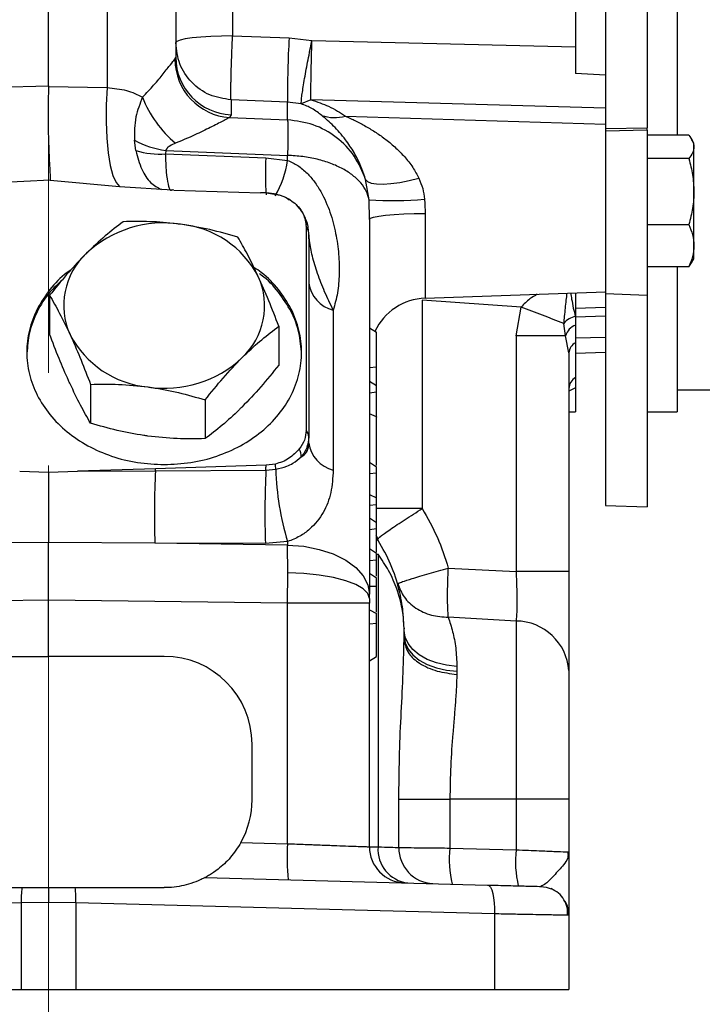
# Model space of a CAD drawing. Header units: inches. Extents: x 0.4 to 16.6, y 0.2 to 10.8.
# Tile 12 of 17: x 12.4 to 14.3, y 3.8 to 6.6. Entities that reach past the tile are written whole.
import ezdxf

# ---------------------------------------------------------------- set-up
doc = ezdxf.new("R2010")
doc.units = ezdxf.units.IN
doc.header["$MEASUREMENT"] = 0
doc.linetypes.add('CENTERX2', pattern=[0.8, 0.5, -0.1, 0.1, -0.1])
doc.layers.add('SLD-0', color=7, linetype='Continuous', lineweight=25)

msp = doc.modelspace()

# ---------------------------------------------------------------- linework, layer by layer
at = {"color": 8, "linetype": 'Continuous', "lineweight": 25}
for p, q in [((12.6336, 8.6923), (12.6336, 6.4361)), ((13.5508, 6.0734), (13.5508, 5.8291)), ((14.0709, 5.7769), (13.9843, 5.774)), ((13.9843, 5.7147), (14.0709, 5.7172)), ((13.9843, 5.5711), (13.9649, 5.5608)), ((13.5421, 5.2228), (13.4099, 5.2228)), ((13.4099, 5.0911), (13.4149, 5.0911))]:
    msp.add_line(p, q, dxfattribs=at)
at = {"color": 7, "linetype": 'Continuous', "lineweight": 25}
for p, q in [((14.0709, 8.2233), (14.0709, 6.3183)), ((14.1903, 8.2271), (14.1903, 6.3197)), ((14.2769, 7.9615), (14.2769, 6.2989)), ((12.9954, 7.9366), (12.9954, 6.5852)), ((13.9843, 7.9265), (13.9843, 6.5536)), ((12.4649, 6.4414), (12.4649, 6.8586)), ((12.8316, 6.7315), (12.8316, 6.5228)), ((12.9954, 6.5852), (13.1584, 6.5794)), ((13.1584, 6.5794), (13.2244, 6.5723)), ((13.22, 6.551), (13.2244, 6.5723)), ((13.2237, 6.551), (13.2244, 6.5723)), ((13.2244, 6.5723), (13.9843, 6.5536)), ((12.8292, 6.5176), (12.8316, 6.5228)), ((14.0709, 6.4717), (13.9843, 6.4767)), ((11.8335, 6.4224), (12.4649, 6.4414)), ((12.4649, 6.4414), (12.4649, 6.4397)), ((12.4649, 6.4397), (12.6336, 6.4361)), ((12.991, 6.4008), (12.991, 6.358)), ((13.154, 6.3942), (12.991, 6.4008)), ((13.154, 6.3432), (13.154, 6.3942)), ((13.1934, 6.3895), (13.154, 6.3942)), ((13.2215, 6.4013), (13.1934, 6.3895)), ((14.0709, 6.3772), (13.2215, 6.4013)), ((12.991, 6.358), (12.987, 6.35)), ((12.987, 6.35), (13.154, 6.3432)), ((13.3207, 6.354), (14.0709, 6.3304)), ((14.0709, 6.3304), (14.0709, 6.3223)), ((14.0709, 6.3183), (14.1903, 6.3197)), ((14.0709, 6.3183), (14.0709, 6.3103)), ((14.1903, 6.3134), (14.0709, 6.3103)), ((14.0709, 6.3103), (14.0709, 5.8424)), ((14.1903, 6.3134), (14.1903, 6.3197)), ((14.1903, 6.3134), (14.1903, 5.8382)), ((12.7166, 6.2544), (12.7124, 6.2845)), ((14.3107, 6.2989), (14.1903, 6.2989)), ((14.3256, 6.2757), (14.3189, 6.2873)), ((14.3256, 6.2651), (14.3256, 6.2757)), ((12.8027, 6.2549), (12.8023, 6.2452)), ((12.8023, 6.2452), (13.0912, 6.2335)), ((12.8027, 6.2549), (13.154, 6.2406)), ((14.3256, 6.1364), (14.3256, 6.2651)), ((13.0912, 6.2335), (13.154, 6.2263)), ((13.154, 6.2263), (13.154, 6.2406)), ((14.3107, 6.2313), (14.1903, 6.2313)), ((12.4695, 6.1697), (11.8368, 6.1369)), ((12.4695, 6.1697), (12.6696, 6.1514)), ((13.3888, 6.1127), (13.3791, 6.171)), ((12.6696, 6.1514), (12.8223, 6.1411)), ((12.8258, 6.1409), (12.8223, 6.1411)), ((12.8258, 6.1409), (13.0759, 6.1331)), ((13.0936, 6.1327), (13.0759, 6.1331)), ((13.1149, 6.13), (13.0936, 6.1324)), ((14.3256, 5.9803), (14.3256, 6.1364)), ((13.3899, 6.0561), (13.3888, 6.1127)), ((13.3899, 6.0561), (13.3888, 6.1127)), ((13.5489, 6.1142), (13.5498, 6.1017)), ((13.5498, 6.1017), (13.5508, 6.0734)), ((13.3899, 6.0561), (13.3899, 4.9764)), ((13.2076, 6.0355), (13.2076, 5.4486)), ((13.2149, 6.0006), (13.2149, 6.0175)), ((13.2168, 5.995), (13.2149, 6.0175)), ((14.1903, 6.0415), (14.3107, 6.0415)), ((13.2149, 6.0006), (13.2149, 5.429)), ((14.3256, 5.9424), (14.3256, 5.9803)), ((14.3189, 5.9308), (14.3256, 5.9424)), ((14.3107, 5.9192), (14.1903, 5.9192)), ((14.2769, 5.9192), (14.2769, 5.5015)), ((14.3107, 5.9192), (14.3184, 5.931)), ((13.5508, 5.8291), (14.0709, 5.8473)), ((12.4679, 5.8375), (12.4679, 5.7256)), ((13.5421, 5.8233), (13.5421, 5.2228)), ((13.8272, 5.8034), (13.5421, 5.8233)), ((13.9843, 5.8443), (13.9843, 5.7761)), ((14.0709, 5.8424), (14.1903, 5.8382)), ((14.0709, 5.8424), (14.0709, 5.2315)), ((14.1903, 5.8382), (14.1903, 5.2274)), ((13.2855, 5.7947), (13.2855, 5.3337)), ((13.8128, 5.7208), (13.8272, 5.8034)), ((14.0709, 5.8025), (13.9843, 5.7991)), ((13.9842, 5.7764), (13.9843, 5.7761)), ((13.1287, 5.7484), (13.1287, 5.6364)), ((13.3899, 5.7438), (13.4099, 5.7308)), ((13.9553, 5.7208), (13.9505, 5.7559)), ((13.4099, 5.6315), (13.4099, 5.7308)), ((13.8128, 5.7208), (13.8128, 5.0417)), ((13.9553, 5.7208), (13.8128, 5.7208)), ((13.9649, 5.6713), (13.9553, 5.7208)), ((13.9843, 5.7006), (13.9843, 5.6008)), ((13.9649, 5.6713), (13.9649, 5.0417)), ((13.9843, 5.6707), (14.0709, 5.6737)), ((13.3899, 5.6292), (13.4099, 5.6315)), ((13.4099, 5.5771), (13.4099, 5.6315)), ((12.5859, 5.5808), (12.5859, 5.4689)), ((13.3899, 5.5901), (13.4099, 5.5771)), ((13.4099, 5.5589), (13.4099, 5.5771)), ((13.9843, 5.5711), (13.9843, 5.5016)), ((14.2769, 5.5649), (14.3736, 5.5649)), ((12.9163, 5.5363), (12.9163, 5.4243)), ((13.3899, 5.5566), (13.4099, 5.5589)), ((13.4099, 5.4686), (13.4099, 5.5589)), ((13.4099, 5.4869), (13.3899, 5.4963)), ((13.9649, 5.5013), (13.9843, 5.5016)), ((14.1903, 5.5015), (14.2769, 5.5015)), ((13.2149, 5.4118), (13.2149, 5.429)), ((12.7731, 5.3376), (12.5481, 5.3307)), ((13.0919, 5.3479), (12.7731, 5.3376)), ((13.0916, 5.3335), (13.1198, 5.3361)), ((13.1189, 5.3512), (13.0919, 5.3479)), ((13.3899, 5.3564), (13.4099, 5.3435)), ((13.4099, 5.3261), (13.4099, 5.3435)), ((12.3817, 5.3307), (12.4649, 5.3282)), ((12.4649, 5.3282), (12.5481, 5.3307)), ((12.5481, 5.3307), (12.773, 5.3319)), ((12.773, 5.3319), (13.0916, 5.3335)), ((13.3899, 5.3238), (13.4099, 5.3261)), ((13.4099, 5.2536), (13.4099, 5.3261)), ((13.3899, 5.263), (13.4099, 5.2536)), ((13.4099, 5.235), (13.4099, 5.2536)), ((13.3899, 5.2327), (13.4099, 5.235)), ((13.4099, 5.1831), (13.4099, 5.235)), ((14.0709, 5.2315), (14.1903, 5.2274)), ((13.3899, 5.1961), (13.4099, 5.1831)), ((13.3899, 5.1627), (13.4099, 5.165)), ((13.4099, 5.165), (13.4099, 5.1831)), ((13.4149, 5.135), (13.4093, 5.1449)), ((13.4149, 5.135), (13.4111, 5.139)), ((12.4649, 5.1253), (12.1584, 5.1231)), ((12.7715, 5.1231), (12.4649, 5.1253)), ((13.154, 5.1178), (12.7715, 5.1231)), ((13.09, 5.1219), (12.7715, 5.1231)), ((13.154, 5.1276), (13.09, 5.1219)), ((13.154, 5.1276), (13.154, 5.1178)), ((13.1546, 5.0378), (13.154, 5.1178)), ((13.4099, 5.0933), (13.3899, 5.1063)), ((13.4099, 5.0751), (13.4099, 5.0933)), ((13.4149, 5.0911), (13.4149, 4.2478)), ((13.3899, 5.0728), (13.4099, 5.0751)), ((13.6174, 5.0514), (13.8128, 5.0417)), ((13.154, 4.9497), (13.1546, 5.0378)), ((13.3899, 5.0366), (13.4099, 5.0236)), ((13.4099, 4.9993), (13.4099, 5.0236)), ((13.9649, 5.0417), (13.8128, 5.0417)), ((13.3899, 4.9992), (13.4099, 4.9993)), ((13.4099, 4.9238), (13.4099, 4.9993)), ((13.3899, 4.9637), (13.3899, 4.9764)), ((12.4649, 4.9592), (11.7758, 4.9497)), ((13.154, 4.9497), (12.4649, 4.9592)), ((12.4649, 4.7969), (12.4649, 4.9592)), ((13.154, 4.2568), (13.154, 4.9497)), ((13.3899, 4.9497), (13.154, 4.9497)), ((13.3899, 4.9637), (13.3899, 4.9497)), ((13.3899, 4.248), (13.3899, 4.9497)), ((13.3899, 4.9308), (13.4099, 4.9199)), ((13.4099, 4.8928), (13.4099, 4.9199)), ((13.3899, 4.8905), (13.4099, 4.8928)), ((13.4099, 4.7966), (13.4099, 4.8928)), ((13.8128, 4.8987), (13.6174, 4.9095)), ((13.8128, 4.8987), (13.8128, 4.3849)), ((13.4899, 4.8716), (13.4899, 4.8785)), ((13.4899, 4.8716), (13.4899, 4.8781)), ((13.4899, 4.8716), (13.4899, 4.8765)), ((13.4899, 4.844), (13.4899, 4.8716)), ((13.4899, 4.8716), (13.4899, 4.8716)), ((13.4899, 4.8541), (13.4899, 4.8716)), ((13.4899, 4.8424), (13.4899, 4.8541)), ((12.1316, 4.7969), (12.4649, 4.7969)), ((12.7983, 4.7969), (12.4649, 4.7969)), ((13.3899, 4.7836), (13.4099, 4.7966)), ((13.6421, 4.7677), (13.6421, 4.7539)), ((13.6421, 4.7539), (13.642, 4.745)), ((13.0516, 4.3836), (13.0516, 4.5436)), ((13.4748, 4.2459), (13.4748, 4.3849)), ((13.4748, 4.3849), (13.6219, 4.3849)), ((13.6219, 4.3849), (13.6219, 4.2444)), ((13.8128, 4.3849), (13.6219, 4.3849)), ((13.8128, 4.3849), (13.8128, 4.2394)), ((13.9649, 4.3849), (13.8128, 4.3849)), ((13.9649, 4.3849), (13.9649, 4.233)), ((13.0196, 4.2603), (13.154, 4.2568)), ((13.6219, 4.2444), (13.8128, 4.2394)), ((13.9597, 4.2332), (13.9649, 4.233)), ((13.9642, 4.2219), (13.9622, 4.2331)), ((13.9649, 4.233), (13.9623, 4.2216)), ((12.9157, 4.1591), (13.7303, 4.1378)), ((12.1316, 4.1303), (12.3883, 4.1303)), ((12.5416, 4.1303), (12.7983, 4.1303)), ((12.4649, 4.0876), (12.386, 4.0861)), ((12.5439, 4.0861), (12.4649, 4.0876)), ((12.386, 4.0861), (11.1793, 4.0545)), ((12.386, 4.0861), (12.386, 3.8369)), ((12.5439, 4.0861), (12.5439, 3.8369)), ((13.7506, 4.0545), (12.5439, 4.0861)), ((13.7506, 4.0545), (13.7506, 3.8369)), ((13.9649, 4.0505), (13.9575, 4.0506)), ((13.9649, 4.0505), (13.9649, 3.8369)), ((11.1793, 3.8369), (12.386, 3.8369)), ((12.386, 3.8369), (12.5439, 3.8369)), ((12.5439, 3.8369), (13.7506, 3.8369)), ((13.7506, 3.8369), (13.9649, 3.8369))]:
    msp.add_line(p, q, dxfattribs=at)
at = {"color": 7, "linetype": 'Continuous', "lineweight": 25, "flags": 128}
for points in [[(12.9954, 6.5852), (12.9633, 6.5848), (12.9325, 6.5836), (12.9042, 6.5818), (12.8794, 6.5794), (12.8591, 6.5764), (12.844, 6.5731), (12.8347, 6.5694), (12.8316, 6.5657)], [(12.6336, 6.4361), (12.6312, 6.3864), (12.631, 6.3373), (12.6329, 6.2906), (12.6369, 6.2482), (12.6429, 6.2118), (12.6505, 6.1828), (12.6595, 6.1624), (12.6696, 6.1514)], [(13.3791, 6.171), (13.3848, 6.1651), (13.3954, 6.1609), (13.4105, 6.1586), (13.4296, 6.1581), (13.452, 6.1596), (13.4773, 6.163), (13.5044, 6.1681), (13.5326, 6.1748)], [(13.3899, 6.0561), (13.393, 6.0594), (13.4021, 6.0626), (13.4168, 6.0655), (13.4367, 6.0681), (13.461, 6.0703), (13.4888, 6.0719), (13.5191, 6.073), (13.5508, 6.0734)], [(13.154, 5.1178), (13.2006, 5.1141), (13.2451, 5.1053), (13.2859, 5.0919), (13.3215, 5.0743), (13.3506, 5.0531), (13.3722, 5.0292), (13.3855, 5.0033), (13.3899, 4.9764)], [(13.154, 5.1178), (13.2006, 5.1141), (13.2451, 5.1053), (13.2859, 5.0919), (13.3215, 5.0743), (13.3506, 5.0531), (13.3722, 5.0292), (13.3855, 5.0033), (13.3899, 4.9764)], [(13.3899, 4.9637), (13.3855, 4.9778), (13.3722, 4.9913), (13.3507, 5.0039), (13.3216, 5.015), (13.2861, 5.0242), (13.2454, 5.0312), (13.201, 5.0358), (13.1546, 5.0378)], [(13.6421, 4.7677), (13.6117, 4.7711), (13.5829, 4.778), (13.5566, 4.7882), (13.5337, 4.8011), (13.5151, 4.8165), (13.5013, 4.8338), (13.4928, 4.8524), (13.4899, 4.8716)], [(13.4899, 4.8541), (13.4928, 4.8355), (13.5013, 4.8176), (13.5151, 4.801), (13.5337, 4.7861), (13.5566, 4.7736), (13.5829, 4.7639), (13.6117, 4.7572), (13.6421, 4.7539)], [(13.7303, 4.1378), (13.7346, 4.1361), (13.7387, 4.1313), (13.7424, 4.1235), (13.7455, 4.1132), (13.748, 4.1006), (13.7497, 4.0862), (13.7505, 4.0707), (13.7506, 4.0545)], [(13.8838, 4.1338), (13.8997, 4.1318), (13.9143, 4.1271)]]:
    msp.add_lwpolyline(points, dxfattribs=at)
at = {"color": 7, "linetype": 'Continuous', "lineweight": 25}
for centre, radius, start, end in [((15.9736, 6.4204), 2.8197, 176.7685, 180.5336), ((12.9981, 6.5185), 0.1689, 180.2923, 266.245), ((12.9973, 6.5236), 0.1657, 180.2751, 267.8055), ((13.0374, 6.5246), 0.3232, 201.0557, 230.3174), ((13.2896, 6.4638), 0.1141, 251.1057, 285.8224), ((12.8407, 6.5231), 0.2709, 241.7261, 261.9219), ((12.7855, 6.4929), 0.2483, 253.8846, 273.8936), ((13.459, 7.1919), 1.0815, 266.2815, 274.7712), ((12.7961, 5.7206), 0.3254, 81.2759, 133.0296), ((12.8187, 5.7602), 0.2833, 27.6306, 84.586), ((13.1827, 6.015), 0.0323, 4.4455, 39.507), ((13.2248, 6.0008), 0.00983, 181.3771, 215.9262), ((12.7139, 5.8084), 0.2052, 132.9926, 204.2671), ((12.8826, 5.8072), 0.2052, 312.9926, 24.2671), ((13.3094, 5.8873), 0.0956, 188.6945, 255.4994), ((13.5566, 5.6626), 0.1667, 92, 154.8039), ((12.8049, 2.9668), 3.0151, 67.6701, 70.181), ((13.9921, 5.7254), 0.0516, 98.7843, 143.7445), ((13.9997, 5.7074), 0.0464, 109.4059, 163.2725), ((12.7779, 5.8554), 0.2833, 207.6306, 264.586), ((13.9988, 5.67), 0.0339, 115.4083, 177.824), ((12.8005, 5.895), 0.3254, 261.2759, 313.0296), ((14.0024, 5.568), 0.0375, 118.9682, 179.0394), ((13.1832, 5.4283), 0.0318, 1.2718, 39.7066), ((13.1385, 5.3704), 0.055, 1.3821, 26.4047), ((13.3094, 5.4262), 0.0956, 188.6945, 255.4994), ((11.8151, 5.357), 0.9582, 358.4998, 358.8391), ((12.0283, 5.3627), 1.0637, 358.428, 359.2021), ((12.8737, 5.3284), 0.2463, 1.7868, 5.3238), ((13.9333, 5.3625), 0.8139, 181.8598, 196.7771), ((15.609, 5.2074), 2.8388, 177.4865, 181.7025), ((15.9061, 5.2062), 2.8174, 177.4093, 181.7133), ((13.8113, 4.7447), 0.154, 4.113, 89.4417), ((12.7983, 4.5436), 0.2533, 0, 90), ((12.7983, 4.3836), 0.2533, 330.8822, 0), ((13.7519, 4.2152), 0.5993, 176.023, 185.9762), ((13.4939, 4.248), 0.104, 180, 268.5), ((13.5114, 4.24), 0.0968, 175.3697, 263.6146), ((13.5772, 4.2442), 0.1024, 179.0583, 267.6359), ((13.9254, 4.2108), 0.3054, 173.672, 193.3094), ((14.1163, 4.2058), 0.3054, 173.672, 193.3094), ((12.6556, 4.0939), 0.2698, 172.2635, 181.6685), ((12.2742, 4.0939), 0.2698, 358.3315, 7.7365), ((13.8816, 4.0505), 0.0833, 0, 29.4635)]:
    msp.add_arc(centre, radius, start, end, dxfattribs=at)
at = {"color": 8, "linetype": 'Continuous', "lineweight": 25}
for centre, radius, start, end in [((14.0004, 6.1857), 0.9104, 176.9875, 183.6892), ((12.8563, 6.2726), 0.3013, 330.4483, 351.1575)]:
    msp.add_arc(centre, radius, start, end, dxfattribs=at)
at = {"color": 7, "linetype": 'Continuous', "lineweight": 25}
for points, knots in [([(12.991, 6.4008), (12.9909, 6.4028), (12.9906, 6.4068), (12.9905, 6.4175), (12.9905, 6.429), (12.9907, 6.4389), (12.9909, 6.4509), (12.9911, 6.4629), (12.9914, 6.4759), (12.992, 6.4952), (12.9927, 6.5168), (12.9935, 6.5408), (12.9943, 6.5614), (12.995, 6.5767), (12.9954, 6.5852)], [0, 0, 0, 0, 0.116719, 0.240199, 0.298097, 0.368793, 0.429543, 0.500027, 0.553767, 0.614986, 0.759626, 0.820635, 0.900765, 1, 1, 1, 1]), ([(13.1934, 6.3895), (13.1935, 6.3941), (13.1938, 6.4036), (13.1995, 6.4422), (13.2086, 6.4935), (13.2162, 6.5323), (13.22, 6.551)], [0, 0, 0, 0, 0.241923, 0.5, 0.758077, 1, 1, 1, 1]), ([(13.2215, 6.4013), (13.2214, 6.4108), (13.2213, 6.4271), (13.2217, 6.4644), (13.2225, 6.5048), (13.2233, 6.5358), (13.2237, 6.551)], [0, 0, 0, 0, 0.2934571, 0.4999263, 0.7548981, 1, 1, 1, 1]), ([(13.9843, 6.5536), (13.9843, 6.5347), (13.9843, 6.5085), (13.9843, 6.4836), (13.9843, 6.4767)], [0, 0, 0, 0, 0.721361, 1, 1, 1, 1]), ([(12.7358, 6.4085), (12.7415, 6.4143), (12.7527, 6.4259), (12.7685, 6.4436), (12.7828, 6.4603), (12.796, 6.4764), (12.8072, 6.4904), (12.8204, 6.5073), (12.8257, 6.5134), (12.8292, 6.5176)], [0, 0, 0, 0, 0.124776, 0.249648, 0.38328, 0.499728, 0.631162, 0.750015, 1, 1, 1, 1]), ([(12.4649, 6.4397), (12.4645, 6.4252), (12.4638, 6.3967), (12.4636, 6.354), (12.464, 6.3132), (12.465, 6.2747), (12.4663, 6.2401), (12.4678, 6.2097), (12.4694, 6.1855), (12.4695, 6.1747), (12.4695, 6.1697)], [0, 0, 0, 0, 0.127638, 0.250004, 0.375464, 0.500003, 0.62578, 0.75001, 0.88392, 1, 1, 1, 1]), ([(12.6336, 6.4361), (12.6529, 6.4342), (12.6915, 6.4304), (12.7211, 6.4158), (12.7358, 6.4085)], [0, 0, 0, 0, 0.499348, 1, 1, 1, 1]), ([(12.7358, 6.4085), (12.7284, 6.3895), (12.7122, 6.3484), (12.7123, 6.3069), (12.7124, 6.2845)], [0, 0, 0, 0, 0.460513, 1, 1, 1, 1]), ([(13.2526, 6.3558), (13.244, 6.3627), (13.2291, 6.3748), (13.204, 6.3851), (13.1934, 6.3895)], [0, 0, 0, 0, 0.57531, 1, 1, 1, 1]), ([(13.2215, 6.4013), (13.2392, 6.3952), (13.2782, 6.3819), (13.3057, 6.3638), (13.3207, 6.354)], [0, 0, 0, 0, 0.453478, 1, 1, 1, 1]), ([(12.987, 6.35), (12.9842, 6.3485), (12.9784, 6.3454), (12.9641, 6.3378), (12.9465, 6.3287), (12.9199, 6.3154), (12.8818, 6.2971), (12.848, 6.2829), (12.8311, 6.2759)], [0, 0, 0, 0, 0.121229, 0.249962, 0.370947, 0.500497, 0.750483, 1, 1, 1, 1]), ([(13.3791, 6.171), (13.3719, 6.1916), (13.362, 6.2201), (13.3454, 6.2497), (13.3337, 6.2684), (13.3142, 6.2955), (13.2861, 6.3271), (13.2638, 6.3462), (13.2526, 6.3558)], [0, 0, 0, 0, 0.2260982, 0.3117288, 0.4028438, 0.499648, 0.7491928, 1, 1, 1, 1]), ([(13.3207, 6.354), (13.3305, 6.3495), (13.35, 6.3405), (13.3798, 6.3247), (13.4091, 6.3069), (13.4383, 6.2863), (13.4658, 6.2633), (13.4919, 6.2368), (13.5149, 6.2081), (13.5269, 6.1855), (13.5326, 6.1748)], [0, 0, 0, 0, 0.125424, 0.250864, 0.37578, 0.500316, 0.632514, 0.750611, 0.882016, 1, 1, 1, 1]), ([(14.0709, 6.3064), (14.0709, 6.3014), (14.0709, 6.2839), (14.0709, 6.2377), (14.0709, 6.1729), (14.0709, 6.1255), (14.0709, 6.1017)], [0, 0, 0, 0, 0.115699, 0.410466, 0.705233, 1, 1, 1, 1]), ([(12.8311, 6.2759), (12.8254, 6.2733), (12.8165, 6.2694), (12.8064, 6.2622), (12.8038, 6.2571), (12.8027, 6.2549)], [0, 0, 0, 0, 0.4981394, 0.7813878, 1, 1, 1, 1]), ([(14.3107, 6.2989), (14.3149, 6.2934), (14.3233, 6.2823), (14.3248, 6.2709), (14.3256, 6.2651)], [0, 0, 0, 0, 0.495458, 1, 1, 1, 1]), ([(14.3256, 6.2651), (14.3249, 6.2594), (14.3233, 6.248), (14.315, 6.2369), (14.3107, 6.2313)], [0, 0, 0, 0, 0.494511, 1, 1, 1, 1]), ([(13.154, 6.2263), (13.164, 6.2219), (13.1793, 6.2151), (13.1973, 6.2014), (13.2139, 6.1863), (13.2323, 6.1647), (13.2561, 6.1275), (13.2779, 6.077), (13.2939, 6.0158), (13.3022, 5.9557), (13.3037, 5.8982), (13.2993, 5.8438), (13.2901, 5.8111), (13.2855, 5.7947)], [0, 0, 0, 0, 0.06003, 0.09182, 0.125143, 0.185525, 0.250058, 0.374991, 0.499959, 0.625105, 0.750093, 0.875176, 1, 1, 1, 1]), ([(13.154, 6.2263), (13.164, 6.2219), (13.1793, 6.2151), (13.1973, 6.2014), (13.2139, 6.1863), (13.2323, 6.1647), (13.2561, 6.1275), (13.2779, 6.077), (13.2939, 6.0158), (13.3022, 5.9557), (13.3037, 5.8982), (13.2993, 5.8438), (13.2901, 5.8111), (13.2855, 5.7947)], [0, 0, 0, 0, 0.06003, 0.09182, 0.125143, 0.185525, 0.250058, 0.374991, 0.499959, 0.625105, 0.750093, 0.875176, 1, 1, 1, 1]), ([(14.3107, 6.2313), (14.3149, 6.2159), (14.3233, 6.1848), (14.3248, 6.1526), (14.3256, 6.1364)], [0, 0, 0, 0, 0.495458, 1, 1, 1, 1]), ([(13.5326, 6.1748), (13.5367, 6.1651), (13.5448, 6.1458), (13.5476, 6.1246), (13.5489, 6.1142)], [0, 0, 0, 0, 0.507886, 1, 1, 1, 1]), ([(13.0936, 6.1325), (13.1087, 6.1307), (13.1389, 6.1269), (13.1764, 6.1043), (13.2025, 6.0727), (13.2059, 6.0479), (13.2076, 6.0355)], [0, 0, 0, 0, 0.2505003, 0.5003324, 0.7502993, 1, 1, 1, 1]), ([(14.3256, 6.1364), (14.3249, 6.1205), (14.3233, 6.0883), (14.315, 6.0572), (14.3107, 6.0415)], [0, 0, 0, 0, 0.494511, 1, 1, 1, 1]), ([(14.0709, 6.1017), (14.0709, 6.0803), (14.0709, 6.0373), (14.0709, 5.977), (14.0709, 5.9248), (14.0709, 5.8834), (14.0709, 5.8573), (14.0709, 5.8458), (14.0709, 5.8482), (14.0709, 5.8486)], [0, 0, 0, 0, 0.161124, 0.322249, 0.483373, 0.644498, 0.805622, 0.966746, 1, 1, 1, 1]), ([(13.2121, 6.0389), (13.2089, 6.0502), (13.2024, 6.0725), (13.1868, 6.0901), (13.179, 6.0987)], [0, 0, 0, 0, 0.5035494, 1, 1, 1, 1]), ([(12.6802, 6.0496), (12.663, 6.0366), (12.6282, 6.0102), (12.5922, 5.9758), (12.574, 5.9584)], [0, 0, 0, 0, 0.495458, 1, 1, 1, 1]), ([(12.8454, 6.0422), (12.8415, 6.0427), (12.8118, 6.0466), (12.7559, 6.0509), (12.7056, 6.0501), (12.6802, 6.0496)], [0, 0, 0, 0, 0.0700999, 0.5307895, 1, 1, 1, 1]), ([(13.0106, 6.0051), (12.9838, 6.0128), (12.9296, 6.0285), (12.8737, 6.0376), (12.8454, 6.0422)], [0, 0, 0, 0, 0.495458, 1, 1, 1, 1]), ([(14.3107, 6.0415), (14.3149, 6.0315), (14.3233, 6.0115), (14.3248, 5.9908), (14.3256, 5.9803)], [0, 0, 0, 0, 0.495458, 1, 1, 1, 1]), ([(13.0696, 5.8916), (13.0682, 5.8946), (13.0577, 5.9175), (13.0377, 5.9577), (13.0197, 5.9892), (13.0106, 6.0051)], [0, 0, 0, 0, 0.070094, 0.530786, 1, 1, 1, 1]), ([(13.2855, 5.7947), (13.2771, 5.8123), (13.2606, 5.8466), (13.2403, 5.8997), (13.2245, 5.95), (13.2193, 5.9803), (13.2168, 5.995)], [0, 0, 0, 0, 0.267355, 0.522111, 0.767651, 1, 1, 1, 1]), ([(14.3256, 5.9803), (14.3249, 5.9701), (14.3233, 5.9494), (14.315, 5.9293), (14.3107, 5.9192)], [0, 0, 0, 0, 0.494511, 1, 1, 1, 1]), ([(12.574, 5.9584), (12.5715, 5.9559), (12.5525, 5.9367), (12.5165, 5.8976), (12.4842, 5.8577), (12.4679, 5.8375)], [0, 0, 0, 0, 0.070098, 0.530789, 1, 1, 1, 1]), ([(12.5298, 5.9109), (12.5259, 5.9084), (12.5018, 5.8926), (12.4674, 5.8546), (12.4299, 5.7989), (12.4074, 5.7374), (12.3997, 5.6738), (12.4074, 5.6101), (12.4301, 5.5488), (12.4669, 5.4924), (12.5165, 5.4429), (12.5768, 5.4023), (12.6458, 5.3723), (12.7205, 5.353), (12.7724, 5.3506), (12.7983, 5.3494)], [0, 0, 0, 0, 0.015829, 0.097843, 0.179857, 0.261872, 0.343886, 0.4259, 0.507914, 0.589929, 0.671943, 0.753957, 0.835971, 0.917986, 1, 1, 1, 1]), ([(12.7983, 5.3494), (12.8242, 5.3506), (12.876, 5.353), (12.9508, 5.3723), (13.0197, 5.4023), (13.0801, 5.4429), (13.1297, 5.4924), (13.1665, 5.5488), (13.1892, 5.6101), (13.1968, 5.6738), (13.1891, 5.7374), (13.1666, 5.7988), (13.1292, 5.8548), (13.0919, 5.895), (13.0643, 5.9128), (13.0571, 5.9174)], [0, 0, 0, 0, 0.080953, 0.161907, 0.24286, 0.323814, 0.404767, 0.485721, 0.566674, 0.647628, 0.728581, 0.809535, 0.890488, 0.971442, 1, 1, 1, 1]), ([(12.5042, 5.8815), (12.4919, 5.8701), (12.4625, 5.8427), (12.4305, 5.7909), (12.407, 5.7311), (12.4041, 5.6899), (12.4027, 5.67)], [0, 0, 0, 0, 0.1955116, 0.4691865, 0.7428614, 1, 1, 1, 1]), ([(13.1287, 5.7484), (13.1191, 5.7734), (13.0997, 5.8238), (13.0797, 5.8688), (13.0696, 5.8916)], [0, 0, 0, 0, 0.495458, 1, 1, 1, 1]), ([(13.1943, 5.6661), (13.1928, 5.6874), (13.1898, 5.7298), (13.1665, 5.7912), (13.1291, 5.8469), (13.0966, 5.8835), (13.0746, 5.898), (13.0727, 5.8993)], [0, 0, 0, 0, 0.244305, 0.48861, 0.732915, 0.97722, 1, 1, 1, 1]), ([(12.4679, 5.8375), (12.4774, 5.8208), (12.4968, 5.7872), (12.5168, 5.7452), (12.5269, 5.724)], [0, 0, 0, 0, 0.495458, 1, 1, 1, 1]), ([(13.9843, 5.7761), (13.9843, 5.7739), (13.9843, 5.7695), (13.9843, 5.7613), (13.9843, 5.7551), (13.9843, 5.7511)], [0, 0, 0, 0, 0.26744, 0.53488, 1, 1, 1, 1]), ([(13.0225, 5.6572), (13.025, 5.6597), (13.0441, 5.6786), (13.08, 5.7112), (13.1124, 5.7359), (13.1287, 5.7484)], [0, 0, 0, 0, 0.070098, 0.530789, 1, 1, 1, 1]), ([(13.9843, 5.7511), (13.9843, 5.7466), (13.9843, 5.7374), (13.9843, 5.7198), (13.9843, 5.7082), (13.9843, 5.7006)], [0, 0, 0, 0, 0.258481, 0.516981, 1, 1, 1, 1]), ([(12.5269, 5.5824), (12.5255, 5.5854), (12.5149, 5.6086), (12.4949, 5.6553), (12.4769, 5.702), (12.4679, 5.7256)], [0, 0, 0, 0, 0.0700938, 0.5307864, 1, 1, 1, 1]), ([(12.5269, 5.724), (12.5283, 5.721), (12.5389, 5.6978), (12.5589, 5.6511), (12.5769, 5.6044), (12.5859, 5.5808)], [0, 0, 0, 0, 0.070094, 0.530786, 1, 1, 1, 1]), ([(12.9163, 5.5363), (12.9336, 5.5576), (12.9684, 5.6008), (13.0044, 5.6383), (13.0225, 5.6572)], [0, 0, 0, 0, 0.495458, 1, 1, 1, 1]), ([(13.1287, 5.6364), (13.1114, 5.615), (13.0766, 5.5719), (13.0407, 5.5344), (13.0225, 5.5155)], [0, 0, 0, 0, 0.495458, 1, 1, 1, 1]), ([(13.9843, 5.6008), (13.9843, 5.5959), (13.9843, 5.5861), (13.9843, 5.5784), (13.9843, 5.5725), (13.9843, 5.5711)], [0, 0, 0, 0, 0.4266963, 0.8561126, 1, 1, 1, 1]), ([(12.5859, 5.4689), (12.5763, 5.4856), (12.557, 5.5193), (12.537, 5.5612), (12.5269, 5.5824)], [0, 0, 0, 0, 0.495458, 1, 1, 1, 1]), ([(12.5859, 5.5808), (12.6128, 5.5814), (12.6669, 5.5825), (12.7229, 5.5764), (12.7511, 5.5734)], [0, 0, 0, 0, 0.495458, 1, 1, 1, 1]), ([(12.7511, 5.5734), (12.7551, 5.5729), (12.7847, 5.5687), (12.8406, 5.5579), (12.8909, 5.5435), (12.9163, 5.5363)], [0, 0, 0, 0, 0.0701, 0.53079, 1, 1, 1, 1]), ([(13.0225, 5.5155), (13.02, 5.513), (13.0009, 5.4941), (12.965, 5.4615), (12.9327, 5.4368), (12.9163, 5.4243)], [0, 0, 0, 0, 0.070098, 0.530789, 1, 1, 1, 1]), ([(13.4099, 5.3474), (13.4099, 5.3529), (13.4099, 5.3646), (13.4099, 5.3893), (13.4099, 5.4173), (13.4099, 5.4441), (13.4099, 5.467), (13.4099, 5.4823), (13.4099, 5.4882), (13.4099, 5.4867), (13.4099, 5.4866)], [0, 0, 0, 0, 0.137346, 0.287812, 0.43037, 0.575342, 0.724359, 0.85922, 0.989524, 1, 1, 1, 1]), ([(12.7511, 5.4317), (12.7472, 5.4323), (12.7176, 5.4364), (12.6617, 5.4472), (12.6113, 5.4616), (12.5859, 5.4689)], [0, 0, 0, 0, 0.0701, 0.53079, 1, 1, 1, 1]), ([(12.9163, 5.4243), (12.8895, 5.4238), (12.8354, 5.4227), (12.7794, 5.4287), (12.7511, 5.4317)], [0, 0, 0, 0, 0.495458, 1, 1, 1, 1]), ([(13.2076, 5.4486), (13.2067, 5.439), (13.205, 5.4199), (13.1935, 5.4031), (13.1878, 5.3948)], [0, 0, 0, 0, 0.501873, 1, 1, 1, 1]), ([(13.2149, 5.429), (13.214, 5.4189), (13.2121, 5.3985), (13.1998, 5.3807), (13.1935, 5.3717)], [0, 0, 0, 0, 0.4924521, 1, 1, 1, 1]), ([(13.1878, 5.3948), (13.1786, 5.3853), (13.1646, 5.3708), (13.1397, 5.3571), (13.1257, 5.3532), (13.1189, 5.3512)], [0, 0, 0, 0, 0.498917, 0.757105, 1, 1, 1, 1]), ([(13.1935, 5.3717), (13.1992, 5.3756), (13.2077, 5.3814), (13.2139, 5.396), (13.2146, 5.4065), (13.2149, 5.4118)], [0, 0, 0, 0, 0.498068, 0.748258, 1, 1, 1, 1]), ([(13.1198, 5.3361), (13.1308, 5.3387), (13.1487, 5.3429), (13.1738, 5.3549), (13.1859, 5.3652), (13.1935, 5.3717)], [0, 0, 0, 0, 0.368011, 0.603142, 1, 1, 1, 1]), ([(12.4649, 5.3282), (12.4649, 5.3126), (12.4649, 5.2826), (12.465, 5.2284), (12.4649, 5.1737), (12.4649, 5.1416), (12.4649, 5.1253)], [0, 0, 0, 0, 0.260385, 0.49945, 0.744991, 1, 1, 1, 1]), ([(13.2855, 5.3337), (13.2842, 5.3116), (13.2815, 5.2675), (13.2593, 5.2106), (13.2274, 5.1696), (13.1905, 5.142), (13.1662, 5.1324), (13.154, 5.1276)], [0, 0, 0, 0, 0.250075, 0.499921, 0.74942, 0.874696, 1, 1, 1, 1]), ([(13.2855, 5.3337), (13.2842, 5.3116), (13.2815, 5.2675), (13.2593, 5.2106), (13.2274, 5.1696), (13.1905, 5.142), (13.1662, 5.1324), (13.154, 5.1276)], [0, 0, 0, 0, 0.250075, 0.499921, 0.74942, 0.874696, 1, 1, 1, 1]), ([(13.4149, 5.135), (13.4162, 5.1369), (13.419, 5.1408), (13.4476, 5.1615), (13.4905, 5.1902), (13.5253, 5.2122), (13.5421, 5.2228)], [0, 0, 0, 0, 0.241042, 0.5, 0.758958, 1, 1, 1, 1]), ([(13.5421, 5.2228), (13.5576, 5.1956), (13.5888, 5.1411), (13.6078, 5.0813), (13.6174, 5.0514)], [0, 0, 0, 0, 0.500099, 1, 1, 1, 1]), ([(13.4099, 5.0972), (13.4099, 5.0976), (13.4099, 5.1015), (13.4099, 5.1051), (13.4099, 5.1102), (13.4099, 5.1294), (13.4099, 5.148), (13.4099, 5.165)], [0, 0, 0, 0, 0.011963, 0.130035, 0.165761, 0.236, 1, 1, 1, 1]), ([(13.4892, 4.8857), (13.4885, 4.9012), (13.4869, 4.9387), (13.4737, 5.0001), (13.4511, 5.0693), (13.4235, 5.1163), (13.4104, 5.1387)], [0, 0, 0, 0, 0.183372, 0.443924, 0.735064, 1, 1, 1, 1]), ([(12.4649, 4.9592), (12.4649, 4.9888), (12.4649, 5.0481), (12.4649, 5.0996), (12.4649, 5.1253)], [0, 0, 0, 0, 0.5001043, 1, 1, 1, 1]), ([(13.4899, 4.8785), (13.4894, 4.889), (13.4885, 4.9076), (13.4843, 4.9358), (13.4784, 4.9622), (13.4668, 4.9992), (13.4481, 5.0425), (13.4255, 5.0756), (13.4149, 5.0911)], [0, 0, 0, 0, 0.143942, 0.253745, 0.387556, 0.507707, 0.768888, 1, 1, 1, 1]), ([(13.4099, 5.0275), (13.4099, 5.0333), (13.4099, 5.0427), (13.4099, 5.0586), (13.4099, 5.0687), (13.4099, 5.0751)], [0, 0, 0, 0, 0.3654415, 0.5978495, 1, 1, 1, 1]), ([(13.4714, 5.0065), (13.4721, 5.007), (13.4735, 5.0079), (13.4867, 5.0126), (13.5131, 5.021), (13.5592, 5.0348), (13.5984, 5.046), (13.6174, 5.0514)], [0, 0, 0, 0, 0.155402, 0.290784, 0.500734, 0.757931, 1, 1, 1, 1]), ([(13.6174, 4.9095), (13.6168, 4.9176), (13.6156, 4.9342), (13.6151, 4.9693), (13.6156, 5.0091), (13.6168, 5.0375), (13.6174, 5.0514)], [0, 0, 0, 0, 0.245886, 0.5, 0.754114, 1, 1, 1, 1]), ([(13.8128, 5.0417), (13.8134, 5.0274), (13.8146, 4.9986), (13.8151, 4.9585), (13.8147, 4.9233), (13.8134, 4.9069), (13.8128, 4.8987)], [0, 0, 0, 0, 0.249665, 0.499797, 0.74992, 1, 1, 1, 1]), ([(13.9649, 5.0417), (13.9649, 5.0131), (13.9649, 4.9556), (13.9649, 4.8755), (13.9649, 4.8051), (13.9649, 4.7722), (13.9649, 4.7558)], [0, 0, 0, 0, 0.249425, 0.499797, 0.75016, 1, 1, 1, 1]), ([(13.4714, 5.0065), (13.4767, 4.9932), (13.4875, 4.9659), (13.5223, 4.9344), (13.5668, 4.9133), (13.6008, 4.9107), (13.6174, 4.9095)], [0, 0, 0, 0, 0.243777, 0.5, 0.756223, 1, 1, 1, 1]), ([(13.3899, 4.9637), (13.3899, 4.9612), (13.3899, 4.9566), (13.3899, 4.9518), (13.3899, 4.9497)], [0, 0, 0, 0, 0.55964, 1, 1, 1, 1]), ([(13.6174, 4.9095), (13.6217, 4.8961), (13.6303, 4.8696), (13.6399, 4.8218), (13.6414, 4.7857), (13.6421, 4.7677)], [0, 0, 0, 0, 0.337837, 0.668835, 1, 1, 1, 1]), ([(13.4899, 4.8785), (13.4899, 4.8783), (13.4899, 4.8781), (13.4899, 4.8778), (13.4899, 4.8776), (13.4899, 4.8772), (13.4899, 4.8768), (13.4899, 4.8766), (13.4899, 4.8765)], [0, 0, 0, 0, 0.07179, 0.128658, 0.183035, 0.245906, 0.499647, 1, 1, 1, 1]), ([(13.4748, 4.3849), (13.4752, 4.4248), (13.4759, 4.5044), (13.4808, 4.6221), (13.4871, 4.7368), (13.4889, 4.8083), (13.4899, 4.844)], [0, 0, 0, 0, 0.249947, 0.499637, 0.74993, 1, 1, 1, 1]), ([(13.4899, 4.844), (13.4899, 4.8437), (13.4899, 4.8432), (13.4899, 4.8427), (13.4899, 4.8425), (13.4899, 4.8425), (13.4899, 4.8424)], [0, 0, 0, 0, 0.615825, 0.830143, 0.919234, 1, 1, 1, 1]), ([(13.4899, 4.8424), (13.4929, 4.8294), (13.4984, 4.8054), (13.5342, 4.7746), (13.5825, 4.7524), (13.6226, 4.7474), (13.642, 4.745)], [0, 0, 0, 0, 0.272002, 0.499832, 0.75843, 1, 1, 1, 1]), ([(13.642, 4.745), (13.6416, 4.7328), (13.6408, 4.7064), (13.6379, 4.6651), (13.6343, 4.6204), (13.6293, 4.5604), (13.6234, 4.4814), (13.6224, 4.4171), (13.6219, 4.3849)], [0, 0, 0, 0, 0.11568, 0.250363, 0.368823, 0.500966, 0.750309, 1, 1, 1, 1]), ([(13.9649, 4.7558), (13.9649, 4.7348), (13.9649, 4.6922), (13.9649, 4.6006), (13.9649, 4.496), (13.9649, 4.4215), (13.9649, 4.3849)], [0, 0, 0, 0, 0.245747, 0.5, 0.754253, 1, 1, 1, 1]), ([(13.0196, 4.2603), (13.01, 4.2454), (12.9901, 4.2145), (12.9562, 4.1844), (12.9315, 4.1678), (12.918, 4.1603), (12.9164, 4.1595), (12.9157, 4.1591)], [0, 0, 0, 0, 0.2715833, 0.5627749, 0.7792499, 0.8970147, 1, 1, 1, 1]), ([(13.154, 4.2568), (13.1631, 4.2565), (13.1801, 4.2558), (13.2038, 4.2549), (13.2241, 4.2542), (13.2521, 4.2531), (13.286, 4.2519), (13.3231, 4.2505), (13.3527, 4.2494), (13.3742, 4.2486), (13.3875, 4.2481), (13.3891, 4.248), (13.3899, 4.248)], [0, 0, 0, 0, 0.0721827, 0.1363855, 0.192606, 0.2408422, 0.3766781, 0.500231, 0.6300114, 0.7565635, 0.8798915, 1, 1, 1, 1]), ([(13.3899, 4.248), (13.391, 4.248), (13.3932, 4.248), (13.4076, 4.2478), (13.4149, 4.2478)], [0, 0, 0, 0, 0.493424, 1, 1, 1, 1]), ([(13.4149, 4.2478), (13.4278, 4.2474), (13.4532, 4.2466), (13.4677, 4.2461), (13.4748, 4.2459)], [0, 0, 0, 0, 0.5054523, 1, 1, 1, 1]), ([(13.4748, 4.2459), (13.4792, 4.2458), (13.4887, 4.2457), (13.5187, 4.2454), (13.5636, 4.245), (13.6018, 4.2446), (13.6219, 4.2444)], [0, 0, 0, 0, 0.203756, 0.4384, 0.703847, 1, 1, 1, 1]), ([(13.9649, 4.233), (13.9649, 4.2216), (13.9649, 4.1988), (13.9649, 4.1657), (13.9649, 4.1347), (13.9649, 4.1066), (13.9649, 4.0828), (13.9649, 4.0648), (13.9649, 4.0528), (13.9649, 4.0512), (13.9649, 4.0505)], [0, 0, 0, 0, 0.125346, 0.250506, 0.374932, 0.499481, 0.627284, 0.749901, 0.875074, 1, 1, 1, 1]), ([(12.9157, 4.1591), (12.9151, 4.1588), (12.9135, 4.158), (12.9001, 4.1513), (12.8701, 4.1394), (12.8324, 4.1311), (12.8053, 4.1304), (12.7983, 4.1303)], [0, 0, 0, 0, 0.107204, 0.253374, 0.487238, 0.867556, 1, 1, 1, 1]), ([(12.3883, 4.1303), (12.3961, 4.1303), (12.4125, 4.1303), (12.4381, 4.1303), (12.456, 4.1303), (12.4649, 4.1303)], [0, 0, 0, 0, 0.311383, 0.654131, 1, 1, 1, 1]), ([(12.4649, 4.1303), (12.4649, 4.1233), (12.4649, 4.1098), (12.4649, 4.0948), (12.4649, 4.0876)], [0, 0, 0, 0, 0.517869, 1, 1, 1, 1]), ([(12.4649, 4.1303), (12.473, 4.1303), (12.4899, 4.1303), (12.5157, 4.1303), (12.5329, 4.1303), (12.5416, 4.1303)], [0, 0, 0, 0, 0.311383, 0.654131, 1, 1, 1, 1]), ([(13.7303, 4.1378), (13.7511, 4.1372), (13.7937, 4.1361), (13.8439, 4.1348), (13.8776, 4.1339), (13.8818, 4.1338), (13.8838, 4.1338)], [0, 0, 0, 0, 0.243335, 0.500047, 0.756732, 1, 1, 1, 1]), ([(13.9611, 4.0505), (13.9611, 4.0581), (13.9611, 4.0737), (13.9518, 4.0961), (13.9361, 4.1155), (13.9212, 4.1234), (13.9139, 4.1273)], [0, 0, 0, 0, 0.239843, 0.492533, 0.749334, 1, 1, 1, 1])]:
    msp.add_open_spline(points, degree=3, knots=knots, dxfattribs=at)
for points in [[(12.991, 6.4008), (12.9699, 6.4041), (12.9277, 6.4106), (12.8752, 6.4491), (12.8387, 6.5026), (12.834, 6.5447), (12.8316, 6.5657)], [(13.154, 6.3432), (13.1543, 6.3399), (13.1549, 6.3331), (13.1551, 6.3105), (13.1549, 6.2802), (13.1543, 6.2538), (13.154, 6.2406)], [(13.3791, 6.171), (13.3695, 6.1942), (13.3503, 6.2408), (13.2963, 6.2951), (13.2295, 6.3333), (13.1792, 6.3399), (13.154, 6.3432)], [(13.3888, 6.1127), (13.3867, 6.1211), (13.3823, 6.1378), (13.3661, 6.1616), (13.3434, 6.1833), (13.314, 6.2024), (13.2793, 6.2182), (13.2402, 6.2301), (13.198, 6.2382), (13.1687, 6.2398), (13.154, 6.2406)], [(13.3888, 6.1127), (13.3867, 6.1211), (13.3823, 6.1378), (13.3661, 6.1616), (13.3434, 6.1833), (13.314, 6.2024), (13.2793, 6.2182), (13.2402, 6.2301), (13.198, 6.2382), (13.1687, 6.2398), (13.154, 6.2406)]]:
    msp.add_open_spline(points, degree=3, dxfattribs=at)
at = {"color": 8, "linetype": 'Continuous', "lineweight": 25}
for points, knots in [([(12.7166, 6.2544), (12.7217, 6.2357), (12.7318, 6.1986), (12.7581, 6.1594), (12.7791, 6.1482), (12.7895, 6.1426)], [0, 0, 0, 0, 0.336549, 0.66946, 1, 1, 1, 1]), ([(12.82, 6.1401), (12.8191, 6.1398), (12.8155, 6.1385), (12.8102, 6.1557), (12.8046, 6.1903), (12.8031, 6.2268), (12.8023, 6.2452)], [0, 0, 0, 0, 0.0887763, 0.3900046, 0.6933651, 1, 1, 1, 1]), ([(13.1584, 6.1121), (13.1573, 6.1131), (13.1454, 6.1233), (13.1294, 6.1268), (13.1149, 6.13)], [0, 0, 0, 0, 0.0952919, 1, 1, 1, 1]), ([(13.2149, 6.0175), (13.2144, 6.0234), (13.2135, 6.0352), (13.2104, 6.0498), (13.2058, 6.0571), (13.2048, 6.0586)], [0, 0, 0, 0, 0.44279, 0.883455, 1, 1, 1, 1]), ([(13.8737, 5.8404), (13.8665, 5.8364), (13.8492, 5.8266), (13.8353, 5.812), (13.8272, 5.8034)], [0, 0, 0, 0, 0.413263, 1, 1, 1, 1]), ([(13.9505, 5.7559), (13.9512, 5.763), (13.9538, 5.7878), (13.9564, 5.815), (13.9593, 5.8367), (13.9601, 5.8434)], [0, 0, 0, 0, 0.215507, 0.756778, 1, 1, 1, 1]), ([(13.9703, 5.8438), (13.9711, 5.8381), (13.9734, 5.8233), (13.9772, 5.8007), (13.9819, 5.7844), (13.9842, 5.7764)], [0, 0, 0, 0, 0.241778, 0.625288, 1, 1, 1, 1]), ([(13.8128, 4.2394), (13.8249, 4.2389), (13.8479, 4.2379), (13.886, 4.2363), (13.9251, 4.2346), (13.9543, 4.2334), (13.9584, 4.2332), (13.9597, 4.2332)], [0, 0, 0, 0, 0.169091, 0.320249, 0.567883, 0.857686, 1, 1, 1, 1]), ([(13.9623, 4.2216), (13.9619, 4.2192), (13.9604, 4.2108), (13.9471, 4.1921), (13.9233, 4.1666), (13.8981, 4.1397), (13.8883, 4.1357), (13.8838, 4.1338)], [0, 0, 0, 0, 0.074707, 0.251252, 0.551917, 0.794181, 1, 1, 1, 1]), ([(13.9575, 4.0506), (13.9559, 4.0506), (13.9533, 4.0507), (13.9388, 4.051), (13.9241, 4.0512), (13.904, 4.0516), (13.8776, 4.0521), (13.8425, 4.0528), (13.8, 4.0536), (13.7675, 4.0542), (13.7506, 4.0545)], [0, 0, 0, 0, 0.138018, 0.233828, 0.330801, 0.428939, 0.554577, 0.691636, 0.840113, 1, 1, 1, 1])]:
    msp.add_open_spline(points, degree=3, knots=knots, dxfattribs=at)
at = {"layer": 'SLD-0', "color": 7, "linetype": 'CENTERX2', "lineweight": 18, "ltscale": 2.666667}
msp.add_line((12.4649, 9.0807), (12.4649, 3.5869), dxfattribs=at)

doc.saveas('drawing.dxf')
